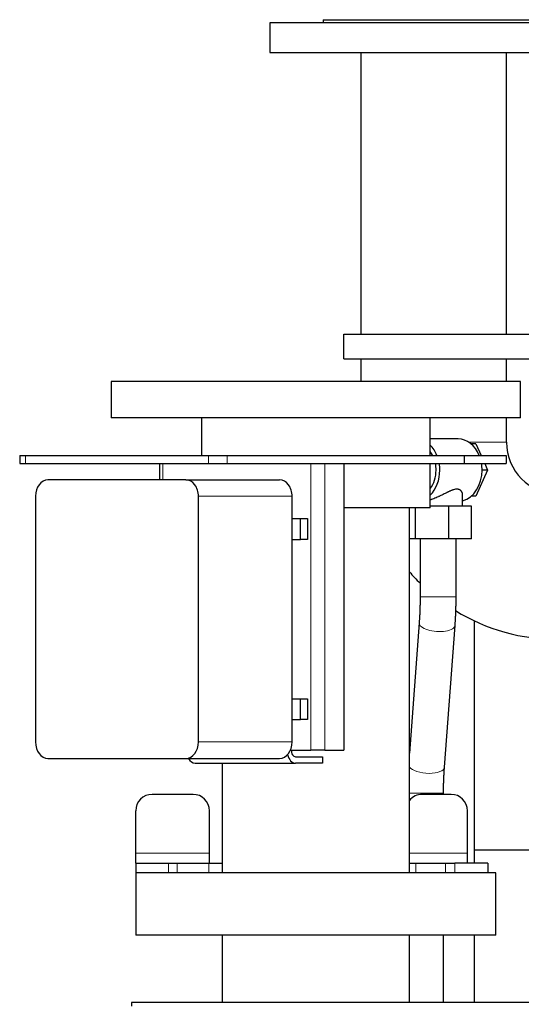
# Model space of a CAD drawing. Header units: inches. Extents: x 0 to 20790, y -12 to 14700.
# Tile 66 of 184: x 1204 to 1510, y 11953 to 12554. Entities that reach past the tile are written whole.
import ezdxf

# ---------------------------------------------------------------- set-up
doc = ezdxf.new("R2010")
doc.units = ezdxf.units.IN
doc.layers.add('1', color=7, linetype='Continuous', true_color=0xffffff)

msp = doc.modelspace()

# ---------------------------------------------------------------- linework, layer by layer
at = {"layer": '1', "color": 2, "linetype": 'Continuous', "lineweight": 25}
for p, q in [((1389.225, 12554.13), (1389.225, 12552.13)), ((1389.225, 12554.13), (1524.225, 12554.13)), ((1356.725, 12552.13), (1356.725, 12534.13)), ((1556.725, 12552.13), (1356.725, 12552.13)), ((1356.725, 12534.13), (1556.725, 12534.13)), ((1412.275, 12534.13), (1412.275, 12362.13)), ((1501.175, 12362.13), (1501.175, 12534.13)), ((1401.725, 12362.13), (1559.225, 12362.13)), ((1401.725, 12347.13), (1401.725, 12362.13)), ((1401.725, 12347.13), (1559.225, 12347.13)), ((1412.275, 12347.132), (1412.275, 12333.131)), ((1501.175, 12333.131), (1501.175, 12347.132)), ((1259.725, 12333.129), (1259.725, 12311.129)), ((1509.725, 12333.129), (1259.725, 12333.129)), ((1509.725, 12311.129), (1509.725, 12333.129)), ((1509.725, 12311.129), (1259.725, 12311.129)), ((1314.875, 12311.129), (1314.875, 12288.13)), ((1454.575, 12288.13), (1454.575, 12311.129)), ((1501.175, 12296.13), (1501.175, 12311.131)), ((1471.704, 12298.129), (1454.575, 12298.129)), ((1482.541, 12295.129), (1479.553, 12295.129)), ((1482.541, 12295.129), (1485.636, 12288.13)), ((1203.836, 12288.13), (1203.836, 12283.13)), ((1203.836, 12288.13), (1207.408, 12288.13)), ((1203.836, 12283.13), (1207.408, 12283.13)), ((1207.408, 12288.13), (1319.068, 12288.13)), ((1207.408, 12283.13), (1319.068, 12283.13)), ((1289.176, 12283.13), (1289.176, 12273.127)), ((1319.068, 12288.13), (1330.631, 12288.13)), ((1319.068, 12283.13), (1330.631, 12283.13)), ((1330.631, 12288.13), (1475.272, 12288.13)), ((1330.631, 12283.13), (1475.272, 12283.13)), ((1401.736, 12283.13), (1401.736, 12108.13)), ((1454.575, 12256.129), (1454.575, 12283.131)), ((1475.272, 12288.13), (1500.983, 12288.13)), ((1475.272, 12288.13), (1475.272, 12283.13)), ((1475.272, 12283.13), (1500.983, 12283.13)), ((1487.847, 12283.13), (1489.617, 12279.129)), ((1500.983, 12288.13), (1500.983, 12283.13)), ((1489.617, 12279.129), (1482.541, 12263.129)), ((1489.617, 12279.129), (1486.259, 12279.129)), ((1305.371, 12273.129), (1221.106, 12273.129)), ((1305.371, 12273.129), (1362.579, 12273.129)), ((1213.445, 12263.129), (1213.445, 12113.129)), ((1313.031, 12113.129), (1313.031, 12263.129)), ((1370.239, 12113.129), (1370.239, 12263.129)), ((1474.394, 12257.129), (1474.394, 12264.002)), ((1482.541, 12263.129), (1479.553, 12263.129)), ((1454.575, 12256.129), (1401.73, 12256.129)), ((1441.875, 12033.129), (1441.875, 12256.129)), ((1445.649, 12237.129), (1445.649, 12256.129)), ((1466.024, 12257.129), (1454.575, 12257.129)), ((1479.769, 12257.129), (1466.024, 12257.129)), ((1466.024, 12237.129), (1466.024, 12257.129)), ((1479.769, 12237.129), (1479.769, 12257.129)), ((1370.238, 12249.479), (1375.351, 12249.479)), ((1375.351, 12249.479), (1379.529, 12249.479)), ((1375.351, 12236.779), (1375.351, 12249.479)), ((1379.529, 12249.479), (1379.529, 12236.779)), ((1370.238, 12236.779), (1375.351, 12236.779)), ((1379.529, 12236.779), (1375.351, 12236.779)), ((1445.649, 12237.129), (1441.875, 12237.129)), ((1466.024, 12237.129), (1445.649, 12237.129)), ((1448.394, 12237.129), (1448.394, 12201.67)), ((1479.769, 12237.129), (1466.024, 12237.129)), ((1470.394, 12201.67), (1470.394, 12237.129)), ((1481.725, 12047.153), (1481.725, 12187.01)), ((1447.833, 12185.906), (1441.875, 12106.377)), ((1463.286, 12097.695), (1469.772, 12184.262)), ((1370.238, 12139.479), (1375.351, 12139.479)), ((1375.351, 12139.479), (1379.529, 12139.479)), ((1375.351, 12126.779), (1375.351, 12139.479)), ((1379.529, 12139.479), (1379.529, 12126.779)), ((1370.238, 12126.779), (1375.351, 12126.779)), ((1379.529, 12126.779), (1375.351, 12126.779)), ((1369.213, 12108.13), (1381.713, 12108.13)), ((1390.166, 12108.13), (1381.713, 12108.13)), ((1390.166, 12108.13), (1401.736, 12108.13)), ((1221.106, 12103.129), (1305.371, 12103.129)), ((1305.371, 12103.129), (1362.579, 12103.129)), ((1372.3, 12104.129), (1388.815, 12104.129)), ((1388.815, 12104.129), (1388.815, 12100.129)), ((1311.016, 12100.129), (1372.3, 12100.129)), ((1327.575, 12100.13), (1327.575, 12033.129)), ((1388.815, 12100.129), (1372.3, 12100.129)), ((1309.704, 12081.13), (1284.704, 12081.13)), ((1467.304, 12081.13), (1449.704, 12081.13)), ((1462.725, 12081.13), (1462.725, 12081.93)), ((1274.704, 12045.13), (1274.704, 12071.13)), ((1319.704, 12045.13), (1319.704, 12071.13)), ((1477.304, 12045.13), (1477.304, 12071.13)), ((1274.704, 12039.13), (1274.704, 12045.13)), ((1319.704, 12039.13), (1319.704, 12045.13)), ((1477.304, 12039.13), (1477.304, 12045.13)), ((1481.725, 12039.13), (1481.725, 12047.153)), ((1593.828, 12047.153), (1481.725, 12047.153)), ((1274.704, 12039.13), (1294.704, 12039.13)), ((1274.704, 12039.13), (1274.704, 12033.13)), ((1294.704, 12039.13), (1300.015, 12039.13)), ((1300.015, 12039.13), (1319.373, 12039.13)), ((1319.373, 12039.13), (1327.575, 12039.13)), ((1441.874, 12039.13), (1445.872, 12039.13)), ((1445.872, 12039.13), (1463.996, 12039.13)), ((1463.996, 12039.13), (1469.704, 12039.13)), ((1489.704, 12039.13), (1469.704, 12039.13)), ((1489.704, 12039.13), (1489.704, 12033.13)), ((1274.725, 12033.243), (1274.725, 11995.129)), ((1494.725, 11995.129), (1494.725, 12033.243)), ((1494.725, 11995.129), (1274.725, 11995.129)), ((1327.575, 11995.129), (1327.575, 11954.13)), ((1441.875, 11954.13), (1441.875, 11995.129)), ((1462.725, 11954.13), (1462.725, 11995.13)), ((1481.725, 11954.131), (1481.725, 11995.129)), ((1998.225, 11954.13), (1272.225, 11954.13)), ((1272.225, 11954.13), (1272.225, 11951.765))]:
    msp.add_line(p, q, dxfattribs=at)
at = {"layer": '1', "color": 110, "linetype": 'Continuous', "lineweight": 13}
for p, q in [((1501.175, 12296.13), (1478.2, 12296.13)), ((1207.408, 12288.13), (1207.408, 12283.13)), ((1291.319, 12283.13), (1291.319, 12273.127)), ((1319.068, 12288.13), (1319.068, 12283.13)), ((1330.631, 12288.13), (1330.631, 12283.13)), ((1381.713, 12283.13), (1381.713, 12108.13)), ((1390.166, 12283.13), (1390.166, 12108.13)), ((1313.031, 12263.129), (1370.239, 12263.129)), ((1448.394, 12201.67), (1470.394, 12201.67)), ((1447.835, 12185.932), (1447.833, 12185.906)), ((1313.031, 12113.129), (1370.239, 12113.129)), ((1441.875, 12081.93), (1462.725, 12081.93)), ((1319.704, 12045.13), (1274.704, 12045.13)), ((1477.304, 12045.13), (1441.876, 12045.13)), ((1294.704, 12039.13), (1294.704, 12033.13)), ((1300.015, 12039.13), (1300.015, 12033.13)), ((1319.373, 12039.13), (1319.373, 12033.13)), ((1445.872, 12039.13), (1445.872, 12033.13)), ((1463.996, 12039.13), (1463.996, 12033.13)), ((1469.704, 12039.13), (1469.704, 12033.13))]:
    msp.add_line(p, q, dxfattribs=at)
at = {"layer": '1', "color": 2, "linetype": 'Continuous', "lineweight": 25}
for centre, radius, start, end in [((1532.725, 12296.13), 31.55, 180, 270), ((1532.725, 12296.13), 120.45, 221.04, 225.5625), ((1532.725, 12296.13), 120.45, 238.59, 270), ((1284.704, 12071.13), 10, 90, 180), ((1309.704, 12071.13), 10, 0, 90), ((1449.704, 12071.13), 10, 90, 141.527812), ((1467.304, 12071.13), 10, 0, 90)]:
    msp.add_arc(centre, radius, start, end, dxfattribs=at)
for centre, major_axis, ratio, start_param, end_param in [((1445.896, 12279.129), (0, -19), 0.7660444, 2.0643209, 2.5027694), ((1471.704, 12279.129), (0, -19), 0.7660444, 2.0643209, 3.1415927), ((1445.896, 12279.129), (0, -16), 0.7660444, 2.168288, 2.35482), ((1445.896, 12279.129), (0, -16), 0.7660444, 1.5707963, 1.8235964), ((1445.896, 12279.129), (0, -19), 0.7660444, 1.5707963, 1.782952), ((1471.704, 12279.129), (0, -19), 0.7660444, 1.5707963, 1.782952), ((1445.896, 12279.129), (0, -19), 0.7660444, 0.6388232, 1.5707963), ((1445.896, 12279.129), (0, -16), 0.7660444, 0.7867726, 1.5707963), ((1471.704, 12279.129), (0, -19), 0.7660444, 0.1858448, 1.5707963), ((1221.106, 12263.129), (0, -10), 0.7660444, 3.1415927, 4.712389), ((1305.371, 12263.129), (0, -10), 0.7660444, 1.5707963, 3.1415927), ((1362.579, 12263.129), (0, -10), 0.7660444, 1.5707963, 3.1415927), ((1221.106, 12113.129), (0, -10), 0.7660444, 4.712389, 6.2831853), ((1305.371, 12113.129), (0, -10), 0.7660444, 0, 1.5707963), ((1362.579, 12113.129), (0, -10), 0.7660444, 0, 1.5707963), ((1372.3, 12108.13), (0, 4.001), 0.6427876, 1.5707963, 3.1415927), ((1311.016, 12108.13), (0, -8.001), 0.6427876, 5.387586, 6.2831853), ((1372.3, 12108.13), (0, -8.001), 0.6427876, 5.0575715, 6.2831853)]:
    msp.add_ellipse(centre, major_axis=major_axis, ratio=ratio, start_param=start_param, end_param=end_param, dxfattribs=at)
at = {"layer": '1', "color": 110, "linetype": 'Continuous', "lineweight": 13}
for centre, start_param, end_param in [((1458.802, 12185.084), 0, 3.1428707), ((1452.317, 12098.516), 0.3434172, 3.1414963)]:
    msp.add_ellipse(centre, major_axis=(-10.969, 0.822), ratio=0.4090073, start_param=start_param, end_param=end_param, dxfattribs=at)
at = {"layer": '1', "color": 2, "linetype": 'Continuous', "lineweight": 25}
for points, knots in [([(1474.394, 12263.996), (1474.395, 12264.222), (1474.373, 12264.45), (1474.309, 12264.789), (1474.282, 12264.901), (1474.217, 12265.125), (1474.179, 12265.237), (1474.091, 12265.457), (1474.041, 12265.565), (1473.931, 12265.777), (1473.871, 12265.88), (1473.738, 12266.082), (1473.666, 12266.18), (1473.511, 12266.369), (1473.427, 12266.46), (1473.247, 12266.634), (1473.151, 12266.717), (1472.996, 12266.834), (1472.943, 12266.871), (1472.861, 12266.926), (1472.833, 12266.944), (1472.776, 12266.979), (1472.748, 12266.996), (1472.487, 12267.147), (1472.231, 12267.254), (1471.811, 12267.37), (1471.665, 12267.4), (1471.436, 12267.434), (1471.319, 12267.448), (1471.198, 12267.457), (1471.117, 12267.462), (1471.076, 12267.463), (1470.869, 12267.47), (1470.699, 12267.466), (1470.352, 12267.442), (1470.174, 12267.421), (1469.628, 12267.335), (1469.248, 12267.245), (1468.803, 12267.112), (1468.754, 12267.097), (1468.654, 12267.065), (1468.504, 12267.017), (1468.353, 12266.966), (1468.05, 12266.859), (1467.846, 12266.782), (1467.436, 12266.619), (1467.229, 12266.533), (1466.812, 12266.353), (1466.601, 12266.259), (1466.177, 12266.065), (1465.963, 12265.965), (1465.639, 12265.81), (1465.476, 12265.732), (1465.312, 12265.652), (1465.202, 12265.599), (1465.147, 12265.572), (1464.873, 12265.437), (1464.652, 12265.327), (1464.21, 12265.107), (1463.988, 12264.995), (1463.32, 12264.659), (1462.872, 12264.433), (1461.965, 12263.98), (1461.508, 12263.754), (1460.813, 12263.418), (1460.58, 12263.307), (1460.228, 12263.141), (1460.051, 12263.058), (1459.874, 12262.976), (1459.755, 12262.922), (1459.696, 12262.894), (1459.162, 12262.651), (1458.688, 12262.441), (1457.738, 12262.041), (1457.262, 12261.85), (1456.309, 12261.49), (1455.831, 12261.321), (1455.292, 12261.146), (1455.232, 12261.126), (1455.113, 12261.088), (1455.052, 12261.069), (1454.873, 12261.013), (1454.73, 12260.97), (1454.589, 12260.928), (1454.566, 12260.921)], [0, 0, 0, 0, 0.051059, 0.051059, 0.0766397, 0.0766397, 0.1022204, 0.1022204, 0.1278011, 0.1278011, 0.1533818, 0.1533818, 0.1789624, 0.1789624, 0.2045431, 0.2045431, 0.2301238, 0.2301238, 0.2429142, 0.2429142, 0.2493093, 0.2493093, 0.2557045, 0.2557045, 0.3068659, 0.3068659, 0.3324465, 0.3324465, 0.3452369, 0.351632, 0.351632, 0.3580272, 0.3580272, 0.3836079, 0.3836079, 0.4091886, 0.4091886, 0.4603499, 0.4603499, 0.4667451, 0.4667451, 0.4731403, 0.4859306, 0.4859306, 0.5115113, 0.5115113, 0.537092, 0.537092, 0.5626727, 0.5626727, 0.5882534, 0.5882534, 0.6010437, 0.6074389, 0.6074389, 0.613834, 0.613834, 0.6394147, 0.6394147, 0.6649954, 0.6649954, 0.7161568, 0.7161568, 0.7673181, 0.7673181, 0.7928988, 0.7928988, 0.8056891, 0.8120843, 0.8120843, 0.8184795, 0.8184795, 0.8696408, 0.8696408, 0.9208022, 0.9208022, 0.9719636, 0.9719636, 0.9783587, 0.9783587, 0.9847539, 0.9847539, 0.9975443, 1, 1, 1, 1]), ([(1494.725, 12033.129), (1494.725, 12033.129), (1494.687, 12033.129), (1494.416, 12033.129), (1493.74, 12033.129), (1492.72, 12033.129), (1491.359, 12033.129), (1489.663, 12033.129), (1487.635, 12033.129), (1485.283, 12033.129), (1482.614, 12033.129), (1479.637, 12033.129), (1476.36, 12033.129), (1472.794, 12033.129), (1468.951, 12033.129), (1464.842, 12033.129), (1460.481, 12033.129), (1455.881, 12033.129), (1451.057, 12033.129), (1446.023, 12033.129), (1440.796, 12033.129), (1435.393, 12033.129), (1429.83, 12033.129), (1424.124, 12033.129), (1418.295, 12033.129), (1412.359, 12033.129), (1406.337, 12033.129), (1400.246, 12033.129), (1394.107, 12033.129), (1387.937, 12033.129), (1381.758, 12033.129), (1375.588, 12033.129), (1369.447, 12033.129), (1363.354, 12033.129), (1357.328, 12033.129), (1351.389, 12033.129), (1345.555, 12033.129), (1339.844, 12033.129), (1334.275, 12033.129), (1328.865, 12033.129), (1323.631, 12033.129), (1318.589, 12033.129), (1313.756, 12033.129), (1309.147, 12033.129), (1304.776, 12033.129), (1300.657, 12033.129), (1296.803, 12033.129), (1293.226, 12033.129), (1289.938, 12033.129), (1286.948, 12033.129), (1284.267, 12033.129), (1281.902, 12033.129), (1279.862, 12033.129), (1278.152, 12033.129), (1276.778, 12033.129), (1275.744, 12033.129), (1275.054, 12033.129), (1274.768, 12033.129), (1274.725, 12033.129), (1274.725, 12033.129)], [0, 0, 0, 0, 0.008092, 0.0259665, 0.0438411, 0.0617157, 0.0795902, 0.0974648, 0.1153394, 0.1332139, 0.1510885, 0.1689631, 0.1868376, 0.2047122, 0.2225867, 0.2404613, 0.2583359, 0.2762104, 0.294085, 0.3119596, 0.3298341, 0.3477087, 0.3655833, 0.3834578, 0.4013324, 0.419207, 0.4370815, 0.4549561, 0.4728307, 0.4907052, 0.5085798, 0.5264544, 0.5443289, 0.5622035, 0.5800781, 0.5979526, 0.6158272, 0.6337018, 0.6515763, 0.6694509, 0.6873255, 0.7052, 0.7230746, 0.7409492, 0.7588237, 0.7766983, 0.7945729, 0.8124474, 0.830322, 0.8481966, 0.8660711, 0.8839457, 0.9018203, 0.9196948, 0.9375694, 0.955444, 0.9733185, 0.9911931, 1, 1, 1, 1])]:
    msp.add_open_spline(points, degree=3, knots=knots, dxfattribs=at)
for points in [[(1448.394, 12201.67), (1448.394, 12193.397), (1447.833, 12185.902)], [(1469.772, 12184.266), (1470.386, 12192.586), (1470.394, 12201.67)], [(1462.725, 12081.93), (1462.726, 12090.203), (1463.287, 12097.699)]]:
    msp.add_open_spline(points, degree=2, dxfattribs=at)

doc.saveas('drawing.dxf')
